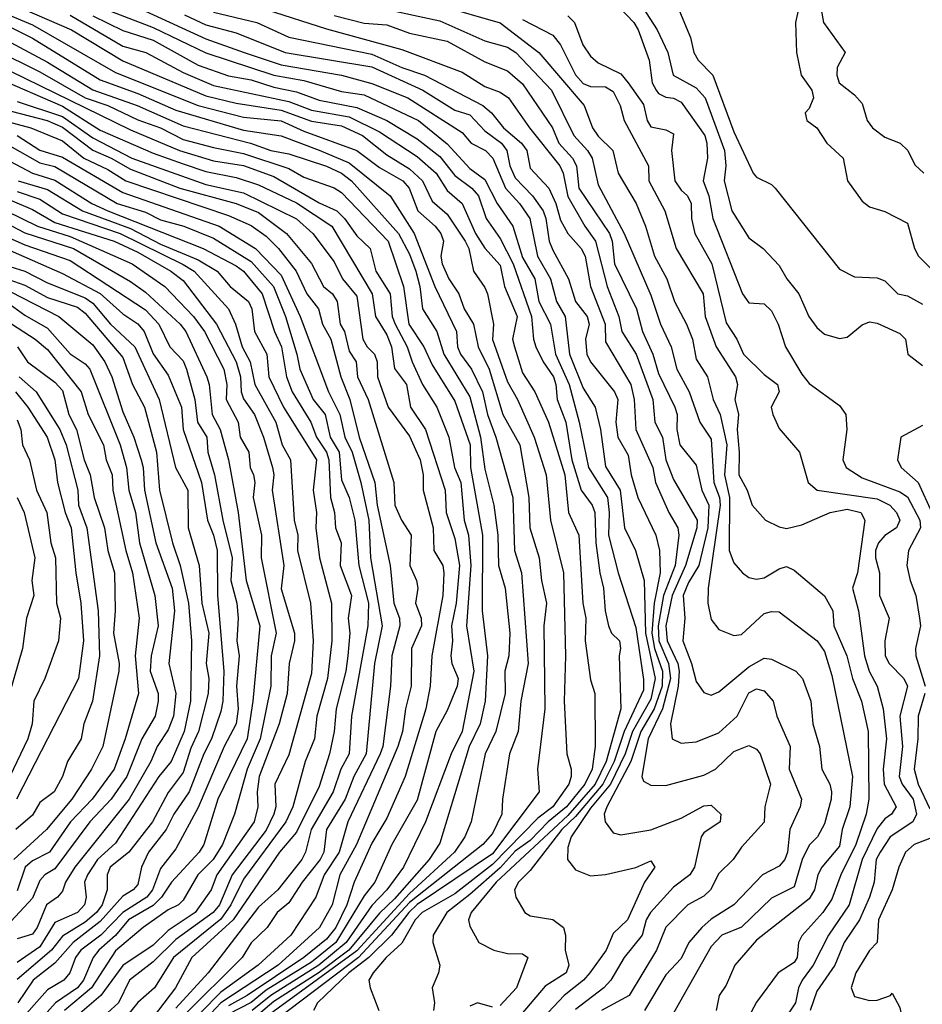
# Model space of a CAD drawing. Header units: metres. Extents: x -51132 to -49532, y -231222 to -229437.
# Tile 255 of 256: x -50897 to -50838, y -230321 to -230256. Entities that reach past the tile are written whole.
import ezdxf

# ---------------------------------------------------------------- set-up
doc = ezdxf.new("R2010")
doc.units = ezdxf.units.M
for name, color, linetype in [('CONTOUR_HALF', 8, 'Continuous'), ('CONTOUR_INDEX', 1, 'Continuous'), ('CONTOUR_INTER', 3, 'Continuous')]:
    doc.layers.add(name, color=color, linetype=linetype)

msp = doc.modelspace()

# ---------------------------------------------------------------- linework, layer by layer
at = {"layer": 'CONTOUR_HALF'}
for points, elevation in [([(-50899.58, -230254.322), (-50893.995, -230256.759), (-50890.58, -230258.801), (-50885.08, -230261.132), (-50883.08, -230261.613), (-50880.08, -230262.079), (-50878.08, -230262.819), (-50876.08, -230263.107), (-50874.702, -230263.759), (-50873.08, -230265.049), (-50871.58, -230265.975), (-50870.73, -230266.759), (-50870.08, -230268.115), (-50869.08, -230268.965), (-50867.885, -230270.759), (-50867.644, -230271.259), (-50867.348, -230272.759), (-50866.58, -230273.83), (-50866.409, -230274.259), (-50866.003, -230276.259), (-50866.08, -230277.289), (-50865.08, -230280.092), (-50864.411, -230281.259), (-50863.328, -230283.759), (-50862.528, -230286.259), (-50862.235, -230289.259), (-50861.379, -230292.759), (-50861.231, -230298.259), (-50861.339, -230301.259), (-50861.142, -230304.759), (-50860.856, -230305.759), (-50860.862, -230306.259), (-50861.025, -230306.759), (-50862.08, -230308.259), (-50863.08, -230309.005), (-50866.08, -230312.085), (-50868.58, -230314.02), (-50870.734, -230315.259), (-50871.199, -230315.759), (-50872.08, -230317.299), (-50873.137, -230318.259), (-50874, -230319.259), (-50874.27, -230319.759), (-50874.193, -230320.259), (-50873.605, -230321.759)], 20.5), ([(-50869.58, -230255.146), (-50865.58, -230256.291), (-50863.003, -230258.259), (-50859.995, -230261.759), (-50859.454, -230263.259), (-50859.08, -230263.8), (-50858.097, -230264.759), (-50857.743, -230266.259), (-50856.546, -230268.259), (-50855.934, -230269.759), (-50855.351, -230271.759), (-50854.518, -230273.259), (-50854.022, -230274.759), (-50853.217, -230276.259), (-50852.826, -230277.259), (-50852.58, -230278.581), (-50851.838, -230279.759), (-50851.447, -230281.259), (-50850.998, -230282.259), (-50850.555, -230284.259), (-50850.692, -230286.259), (-50850.375, -230287.759), (-50850.388, -230291.259), (-50850.08, -230292.09), (-50849.508, -230292.759), (-50849.08, -230293.053), (-50848.58, -230293.176), (-50848.08, -230293.074), (-50847.08, -230292.475), (-50846.58, -230292.325), (-50846.08, -230292.567), (-50844.08, -230294.282), (-50843.518, -230295.259), (-50843.444, -230296.259), (-50842.6, -230298.259), (-50842.218, -230299.759), (-50841.626, -230301.259), (-50841.169, -230303.259), (-50841.133, -230307.759), (-50841.31, -230308.759), (-50842.002, -230310.759), (-50842.985, -230312.759), (-50843.58, -230314.382), (-50844.181, -230315.259), (-50845.58, -230316.805), (-50845.797, -230317.259), (-50845.892, -230318.259), (-50846.08, -230318.572), (-50847.139, -230319.259), (-50848.58, -230321.2), (-50849.14, -230322.259)], 15.5), ([(-50845.669, -230254.759), (-50846.004, -230256.259), (-50845.931, -230258.259), (-50845.614, -230259.759), (-50844.915, -230260.759), (-50844.793, -230261.259), (-50845.08, -230261.963), (-50845.359, -230262.259), (-50845.252, -230262.759), (-50844.588, -230263.259), (-50843.917, -230264.259), (-50842.825, -230265.259), (-50842.542, -230266.759), (-50841.58, -230268.106), (-50841.08, -230268.487), (-50840.08, -230268.801), (-50838.58, -230269.568), (-50838.113, -230271.259), (-50837.851, -230271.759), (-50835.358, -230274.259)], 12.5), ([(-50892.58, -230255.822), (-50890.58, -230256.795), (-50888.58, -230257.45), (-50885.58, -230259.107), (-50883.58, -230259.809), (-50882.08, -230260.076), (-50880.58, -230260.56), (-50879.08, -230260.86), (-50877.58, -230261.422), (-50875.08, -230261.896), (-50873.08, -230262.76), (-50871.08, -230263.971), (-50869.58, -230265.154), (-50868.58, -230266.414), (-50867.448, -230267.259), (-50867.006, -230267.759), (-50866.493, -230269.259), (-50865.58, -230270.577), (-50864.701, -230272.259), (-50863.488, -230275.759), (-50863.363, -230277.259), (-50863.199, -230277.759), (-50862.726, -230278.759), (-50862.044, -230279.759), (-50861.879, -230280.259), (-50861.801, -230281.259), (-50861.221, -230282.759), (-50860.812, -230285.259), (-50860.209, -230287.259), (-50859.481, -230288.259), (-50859.289, -230288.759), (-50859.23, -230290.759), (-50858.972, -230292.759), (-50858.713, -230293.759), (-50858.615, -230295.259), (-50858.388, -230296.259), (-50858.183, -230296.759), (-50857.663, -230297.259), (-50857.593, -230297.759), (-50857.674, -230298.259), (-50857.583, -230301.759), (-50858.553, -230305.259), (-50859.266, -230306.759), (-50861.08, -230308.832), (-50865.839, -230313.259), (-50867.501, -230315.259), (-50867.666, -230315.759), (-50867.58, -230316.171), (-50866.994, -230317.259), (-50865.986, -230317.759), (-50865.08, -230317.982), (-50864.08, -230318.006), (-50863.741, -230318.259), (-50864.497, -230320.259), (-50865.58, -230321.438)], 19.5), ([(-50889.08, -230255.513), (-50885.08, -230257.345), (-50882.546, -230258.259), (-50880.08, -230259.067), (-50876.08, -230259.757), (-50874.08, -230260.308), (-50871.688, -230261.259), (-50868.08, -230263.563), (-50867.483, -230264.259), (-50866.546, -230264.759), (-50866.067, -230265.259), (-50865.216, -230267.259), (-50864.293, -230268.259), (-50863.612, -230269.259), (-50863.091, -230271.759), (-50862.243, -230273.259), (-50861.847, -230274.759), (-50861.258, -230275.759), (-50860.973, -230278.259), (-50860.08, -230280.499), (-50859.28, -230281.759), (-50858.92, -230283.259), (-50858.58, -230285.698), (-50857.61, -230287.259), (-50857.328, -230289.759), (-50856.602, -230291.259), (-50856.019, -230293.259), (-50855.937, -230296.759), (-50855.301, -230299.759), (-50855.58, -230301.131), (-50856.799, -230303.259), (-50857.277, -230304.759), (-50858.268, -230306.759), (-50859.58, -230308.356), (-50860.865, -230310.259), (-50861.08, -230310.953), (-50861.107, -230311.759), (-50860.58, -230312.44), (-50859.58, -230312.839), (-50858.58, -230312.737), (-50856.58, -230312.287), (-50855.58, -230311.846), (-50855.312, -230312.259), (-50856, -230313.259), (-50857.138, -230315.759), (-50858.08, -230316.663), (-50858.553, -230317.759), (-50859.625, -230319.259), (-50860.054, -230319.759), (-50861.325, -230320.759), (-50864.128, -230323.759)], 18.5), ([(-50884.58, -230255.576), (-50881.695, -230256.259), (-50879.58, -230257.249), (-50874.08, -230258.376), (-50872.08, -230259.251), (-50870.58, -230259.755), (-50866.724, -230261.759), (-50866.153, -230262.259), (-50865.34, -230263.259), (-50864.16, -230264.259), (-50863.808, -230264.759), (-50863.58, -230265.918), (-50862.34, -230267.259), (-50861.888, -230268.259), (-50861.58, -230269.37), (-50861.08, -230270.258), (-50860.204, -230271.259), (-50859.945, -230271.759), (-50859.589, -230273.759), (-50858.601, -230276.259), (-50858.58, -230277.439), (-50856.899, -230280.259), (-50856.682, -230281.259), (-50856.577, -230283.259), (-50855.45, -230285.759), (-50855.28, -230286.759), (-50854.39, -230288.759), (-50853.798, -230289.759), (-50853.734, -230290.259), (-50853.967, -230292.259), (-50854.737, -230294.259), (-50855.106, -230296.259), (-50855.062, -230297.259), (-50854.403, -230298.759), (-50854.287, -230299.759), (-50854.806, -230301.759), (-50855.764, -230303.759), (-50856.173, -230306.259), (-50856.08, -230306.566), (-50855.58, -230306.821), (-50854.58, -230306.845), (-50852.08, -230306.171), (-50851.289, -230305.759), (-50850.08, -230304.604), (-50849.08, -230304.2), (-50848.58, -230304.444), (-50848.34, -230304.759), (-50847.659, -230306.759), (-50848.03, -230308.259), (-50848.08, -230309.273), (-50849.58, -230310.941), (-50850.12, -230311.759), (-50851.08, -230312.676), (-50851.636, -230313.759), (-50852.08, -230314.176), (-50853.125, -230314.759), (-50854.58, -230316.237), (-50855.216, -230317.759), (-50857.025, -230320.759), (-50858.854, -230321.759)], 17.5), ([(-50876.58, -230255.794), (-50874.58, -230256.323), (-50873.08, -230256.428), (-50871.58, -230256.974), (-50869.08, -230257.509), (-50866.58, -230258.865), (-50865.08, -230259.467), (-50864.08, -230260.34), (-50862.107, -230263.259), (-50861.671, -230264.259), (-50860.768, -230265.259), (-50860.509, -230265.759), (-50860.354, -230267.259), (-50858.319, -230270.259), (-50858.155, -230270.759), (-50857.995, -230272.259), (-50856.533, -230275.259), (-50856.14, -230276.759), (-50855.44, -230278.259), (-50855.08, -230279.543), (-50853.997, -230281.759), (-50853.847, -230282.259), (-50853.871, -230283.259), (-50853.657, -230284.259), (-50852.58, -230285.61), (-50852.206, -230287.259), (-50851.734, -230288.259), (-50851.796, -230289.759), (-50852.405, -230292.259), (-50853.08, -230293.383), (-50853.442, -230294.259), (-50853.34, -230295.759), (-50853.473, -230297.259), (-50852.89, -230298.759), (-50852.58, -230299.947), (-50852.08, -230300.687), (-50851.58, -230300.857), (-50851.08, -230300.64), (-50849.08, -230298.973), (-50848.08, -230298.415), (-50847.58, -230298.473), (-50845.976, -230299.259), (-50845.521, -230299.759), (-50844.98, -230301.259), (-50844.853, -230302.759), (-50844.401, -230304.259), (-50844.239, -230305.759), (-50843.717, -230306.759), (-50843.612, -230307.259), (-50843.63, -230307.759), (-50844.08, -230309.379), (-50844.527, -230310.259), (-50845.08, -230310.794), (-50845.563, -230311.759), (-50846.08, -230313.561), (-50847.58, -230314.325), (-50849.58, -230316.231), (-50850.877, -230316.759), (-50851.58, -230317.53), (-50854.534, -230322.759)], 16.5), ([(-50861.08, -230255.825), (-50860.648, -230256.259), (-50860.099, -230257.759), (-50859.58, -230258.49), (-50859.08, -230258.944), (-50857.58, -230259.664), (-50857.091, -230260.259), (-50856.08, -230261.707), (-50855.827, -230262.759), (-50855.58, -230263.182), (-50854.58, -230263.373), (-50854.08, -230263.657), (-50854.204, -230264.759), (-50854, -230266.759), (-50853.58, -230267.393), (-50853.142, -230267.759), (-50852.915, -230268.259), (-50852.893, -230269.259), (-50852.675, -230270.259), (-50851.537, -230272.259), (-50850.58, -230276.188), (-50849.873, -230277.259), (-50849.43, -230278.259), (-50848.08, -230279.611), (-50847.185, -230280.259), (-50847.084, -230280.759), (-50847.602, -230281.759), (-50847.504, -230282.259), (-50847.08, -230283.181), (-50845.732, -230284.759), (-50845.155, -230286.759), (-50844.554, -230287.259), (-50840.58, -230287.848), (-50839.733, -230288.259), (-50839.29, -230288.759), (-50839.07, -230289.259), (-50839.305, -230289.759), (-50840.08, -230290.281), (-50840.492, -230290.759), (-50840.688, -230291.259), (-50840.693, -230291.759), (-50840.428, -230292.759), (-50840.422, -230294.259), (-50839.778, -230295.759), (-50840.082, -230297.259), (-50840.052, -230298.259), (-50839.796, -230298.759), (-50838.823, -230299.759), (-50838.58, -230300.259), (-50839.082, -230302.259), (-50838.895, -230304.259), (-50839.122, -230306.259), (-50838.913, -230306.759), (-50838.186, -230307.759), (-50837.963, -230308.759), (-50838.218, -230309.259), (-50839.72, -230310.259), (-50840.389, -230311.259), (-50840.64, -230311.759), (-50840.774, -230313.259), (-50841.079, -230314.259), (-50841.759, -230315.759), (-50842.767, -230317.259), (-50843.381, -230318.759), (-50844.58, -230320.471), (-50845.015, -230321.759)], 14.5), ([(-50856.143, -230255.259), (-50855.158, -230256.759), (-50854.456, -230258.259), (-50854.111, -230259.759), (-50852.58, -230260.59), (-50851.992, -230261.259), (-50850.69, -230264.759), (-50850.602, -230265.759), (-50850.731, -230266.759), (-50850.221, -230268.759), (-50849.08, -230270.535), (-50848.14, -230271.259), (-50847.08, -230272.375), (-50846.579, -230273.259), (-50845.762, -230274.259), (-50845.1, -230275.759), (-50844.58, -230276.488), (-50844.08, -230276.937), (-50843.08, -230277.221), (-50842.58, -230277.117), (-50841.58, -230276.319), (-50841.08, -230276.109), (-50840.58, -230276.196), (-50839.08, -230276.882), (-50838.713, -230277.259), (-50838.556, -230278.259), (-50837.58, -230279.01)], 13.5), ([(-50898.648, -230256.259), (-50896.58, -230257.31), (-50892.08, -230260.077), (-50889.58, -230260.964), (-50887.08, -230262.071), (-50882.58, -230263.395), (-50880.08, -230263.786), (-50877.58, -230264.73), (-50875.58, -230265.572), (-50872.863, -230267.759), (-50871.281, -230270.259), (-50869.891, -230273.759), (-50868.466, -230276.759), (-50868.401, -230277.759), (-50868.201, -230278.259), (-50867.47, -230279.259), (-50866.743, -230280.759), (-50866.416, -230282.259), (-50865.868, -230283.759), (-50864.722, -230287.759), (-50864.614, -230291.259), (-50864.154, -230292.759), (-50863.709, -230298.759), (-50864.203, -230301.259), (-50864.379, -230303.259), (-50864.955, -230304.759), (-50865.415, -230307.759), (-50865.452, -230308.759), (-50866.08, -230310.034), (-50866.726, -230310.759), (-50871.58, -230314.61), (-50874.966, -230318.259), (-50880.245, -230322.259)], 21.5), ([(-50899.08, -230258.057), (-50896.08, -230259.541), (-50893.08, -230261.26), (-50891.58, -230261.771), (-50889.58, -230262.713), (-50888.08, -230263.251), (-50886.58, -230264.013), (-50884.58, -230264.562), (-50882.58, -230264.944), (-50879.58, -230265.953), (-50878.58, -230266.514), (-50876.58, -230267.234), (-50876.08, -230267.543), (-50872.999, -230270.759), (-50871.984, -230273.759), (-50871.63, -230276.259), (-50870.63, -230277.759), (-50870.08, -230278.96), (-50868.58, -230281.371), (-50867.569, -230284.259), (-50867.535, -230285.759), (-50866.752, -230290.259), (-50866.755, -230295.259), (-50866.412, -230298.259), (-50866.558, -230301.259), (-50866.905, -230302.759), (-50867.623, -230304.259), (-50869.58, -230310.662), (-50870.27, -230311.759), (-50872.58, -230314.368), (-50873.58, -230315.301), (-50875.612, -230317.759), (-50877.58, -230319.238), (-50880.58, -230321.173), (-50881.58, -230322.019)], 22.5), ([(-50899.08, -230259.864), (-50894.58, -230261.821), (-50892.08, -230263.401), (-50888.58, -230264.933), (-50886.58, -230265.646), (-50885.08, -230266.155), (-50883.08, -230266.532), (-50881.58, -230267.034), (-50879.08, -230268.218), (-50876.727, -230269.759), (-50874.063, -230274.259), (-50873.828, -230275.759), (-50873.08, -230276.971), (-50872.773, -230277.759), (-50872.58, -230279.211), (-50871.787, -230280.259), (-50871.508, -230281.759), (-50870.529, -230283.259), (-50869.226, -230287.259), (-50869.142, -230288.759), (-50868.58, -230290.48), (-50868.27, -230292.259), (-50868.494, -230294.759), (-50868.806, -230296.259), (-50868.727, -230297.259), (-50868.838, -230298.259), (-50868.768, -230298.759), (-50868.364, -230299.759), (-50868.415, -230300.259), (-50869.08, -230301.886), (-50869.836, -230303.259), (-50871.08, -230307.824), (-50872.759, -230310.759), (-50873.88, -230313.259), (-50874.58, -230314.155), (-50876.455, -230317.259), (-50878.08, -230318.564), (-50881.08, -230320.407), (-50882.08, -230321.241), (-50883.58, -230322.005)], 23.5), ([(-50898.58, -230261.998), (-50895.604, -230262.759), (-50894.58, -230263.197), (-50892.58, -230264.732), (-50891.363, -230265.259), (-50890.08, -230266), (-50886.815, -230267.259), (-50883.08, -230268.276), (-50881.58, -230268.862), (-50879.731, -230270.259), (-50878.08, -230272.244), (-50877.291, -230273.759), (-50876.683, -230274.259), (-50876.371, -230274.759), (-50876.17, -230276.259), (-50875.893, -230276.759), (-50875.58, -230278.061), (-50875.125, -230278.759), (-50875.028, -230279.759), (-50874.313, -230281.259), (-50872.61, -230286.759), (-50872.559, -230288.259), (-50872.106, -230289.259), (-50871.461, -230290.259), (-50871.568, -230292.259), (-50871.109, -230293.259), (-50871.035, -230293.759), (-50871.187, -230294.759), (-50870.8, -230295.759), (-50870.796, -230296.259), (-50871.449, -230297.759), (-50871.464, -230300.259), (-50871.842, -230301.759), (-50872.039, -230303.259), (-50872.344, -230304.259), (-50875.09, -230310.759), (-50876.189, -230312.759), (-50876.699, -230314.759), (-50877.539, -230316.259), (-50880.292, -230318.759), (-50884.08, -230321.254), (-50886.08, -230323.384)], 24.5), ([(-50897.58, -230263.751), (-50896.08, -230264.727), (-50894.58, -230265.198), (-50890.58, -230267.54), (-50884.205, -230269.759), (-50881.789, -230271.259), (-50880.08, -230273.022), (-50878.82, -230275.759), (-50876.958, -230280.759), (-50876.194, -230282.259), (-50875.857, -230283.759), (-50875.379, -230284.759), (-50874.814, -230286.759), (-50874.286, -230289.259), (-50874.166, -230291.759), (-50873.393, -230296.259), (-50873.903, -230298.759), (-50874.446, -230304.759), (-50875.268, -230306.259), (-50875.843, -230307.759), (-50877.078, -230309.759), (-50877.259, -230311.259), (-50877.495, -230311.759), (-50878.696, -230313.259), (-50879.58, -230314.617), (-50880.356, -230315.259), (-50881.025, -230316.259), (-50882.08, -230317.28), (-50882.664, -230318.259), (-50886.58, -230322.128)], 25.5), ([(-50898.08, -230265.455), (-50896.58, -230266.257), (-50895.08, -230266.71), (-50892.638, -230268.259), (-50891.584, -230268.759), (-50885.263, -230271.259), (-50883.08, -230272.397), (-50882.594, -230272.759), (-50881.358, -230274.259), (-50880.539, -230276.759), (-50880.061, -230277.759), (-50879.74, -230279.759), (-50879.367, -230280.759), (-50878.123, -230282.759), (-50877.756, -230283.759), (-50877.084, -230284.759), (-50876.929, -230285.259), (-50876.819, -230287.759), (-50876.558, -230288.759), (-50876.496, -230289.759), (-50876.119, -230290.759), (-50876.173, -230292.259), (-50875.418, -230294.259), (-50875.651, -230295.759), (-50875.547, -230296.759), (-50875.673, -230298.259), (-50875.798, -230299.259), (-50876.446, -230301.759), (-50876.58, -230303.276), (-50876.884, -230304.759), (-50877.58, -230306.905), (-50879.08, -230309.937), (-50880.194, -230311.259), (-50883.266, -230315.759), (-50886.017, -230318.259), (-50887.09, -230320.259), (-50889.003, -230322.759)], 26.5), ([(-50897.58, -230267.477), (-50896.08, -230267.985), (-50894.58, -230268.955), (-50890.75, -230270.259), (-50886.58, -230272.311), (-50885.862, -230272.759), (-50883.586, -230275.259), (-50883.121, -230276.259), (-50882.681, -230277.759), (-50882.153, -230278.759), (-50881.839, -230280.259), (-50880.447, -230282.759), (-50880.023, -230284.259), (-50879.471, -230285.259), (-50879.232, -230289.259), (-50878.978, -230290.259), (-50878.995, -230291.259), (-50878.147, -230294.759), (-50877.977, -230297.259), (-50878.08, -230299.415), (-50879.58, -230304.815), (-50880.512, -230306.759), (-50880.432, -230308.259), (-50880.563, -230308.759), (-50881.08, -230309.805), (-50883.335, -230312.759), (-50884.171, -230314.759), (-50884.603, -230315.259), (-50887.08, -230317.049), (-50888.58, -230318.547), (-50890.148, -230319.759), (-50890.869, -230321.259), (-50892.08, -230322.353)], 27.5), ([(-50898.31, -230268.759), (-50896.244, -230269.759), (-50894.08, -230270.451), (-50889.964, -230272.259), (-50887.805, -230273.759), (-50885.903, -230275.759), (-50885.176, -230276.759), (-50883.887, -230279.259), (-50883.688, -230280.259), (-50883.729, -230281.259), (-50882.942, -230282.759), (-50882.816, -230283.759), (-50882.242, -230284.759), (-50882.138, -230285.759), (-50881.919, -230286.259), (-50881.831, -230286.759), (-50881.951, -230287.759), (-50881.394, -230290.259), (-50881.405, -230291.759), (-50880.429, -230296.759), (-50880.758, -230298.259), (-50880.773, -230300.259), (-50881.47, -230303.759), (-50882.337, -230305.759), (-50883.19, -230308.759), (-50883.979, -230310.759), (-50884.605, -230311.759), (-50885.604, -230312.759), (-50886.58, -230314.445), (-50886.893, -230314.759), (-50887.58, -230315.091), (-50889.227, -230316.259), (-50891.08, -230317.815), (-50892.65, -230320.259), (-50894.457, -230321.759)], 28.5), ([(-50899.58, -230269.894), (-50897.08, -230271.008), (-50894.08, -230272.04), (-50889.08, -230275.319), (-50888.205, -230276.259), (-50887.465, -230277.759), (-50886.58, -230278.698), (-50886.353, -230279.259), (-50885.811, -230281.259), (-50885.631, -230282.759), (-50885.019, -230283.759), (-50884.941, -230284.759), (-50884.507, -230286.259), (-50883.956, -230289.259), (-50883.341, -230291.759), (-50883.429, -230293.259), (-50883.034, -230294.759), (-50882.943, -230295.759), (-50883.023, -230297.259), (-50882.87, -230298.259), (-50883.055, -230300.259), (-50882.943, -230301.759), (-50883.08, -230302.767), (-50883.856, -230304.259), (-50885.58, -230308.313), (-50887.08, -230311.038), (-50888.08, -230312.35), (-50888.614, -230313.759), (-50889.003, -230314.259), (-50890.58, -230315.262), (-50892.047, -230316.759), (-50893.365, -230317.759), (-50893.728, -230318.259), (-50894.09, -230319.259), (-50894.489, -230319.759), (-50895.58, -230320.385), (-50897.676, -230322.759)], 29.5), ([(-50898.08, -230272.444), (-50897.075, -230272.759), (-50895.58, -230273.515), (-50893.08, -230274.52), (-50892.58, -230274.87), (-50891.403, -230276.259), (-50889.785, -230277.759), (-50888.176, -230281.259), (-50887.097, -230285.759), (-50886.27, -230287.259), (-50886.251, -230289.759), (-50885.514, -230292.259), (-50885.344, -230294.759), (-50884.892, -230296.759), (-50885.052, -230298.759), (-50884.888, -230299.759), (-50884.921, -230300.759), (-50885.577, -230303.259), (-50886.08, -230304.367), (-50886.58, -230305.977), (-50887.58, -230307.313), (-50888.619, -230309.259), (-50890.179, -230311.259), (-50891.413, -230312.259), (-50891.614, -230312.759), (-50891.616, -230313.759), (-50891.952, -230314.759), (-50892.33, -230315.259), (-50893.08, -230315.902), (-50894.58, -230316.833), (-50895.317, -230317.759), (-50897.58, -230319.705)], 30.5), ([(-50899.714, -230273.259), (-50894.825, -230275.759), (-50892.58, -230277.637), (-50891.766, -230278.759), (-50891.307, -230279.759), (-50890.58, -230282.086), (-50889.853, -230283.759), (-50889.366, -230285.259), (-50889.226, -230285.759), (-50889.144, -230287.259), (-50888.393, -230290.759), (-50887.318, -230293.759), (-50887.149, -230295.259), (-50887.529, -230298.759), (-50887.065, -230300.759), (-50887.235, -230302.259), (-50887.58, -230303.166), (-50888.316, -230304.259), (-50888.737, -230305.259), (-50890.172, -230307.759), (-50893.772, -230312.259), (-50894.382, -230313.259), (-50894.58, -230313.851), (-50894.924, -230314.259), (-50895.638, -230314.759), (-50896.259, -230316.259), (-50896.58, -230316.707), (-50897.58, -230317.015)], 31.5), ([(-50898.726, -230275.759), (-50896.394, -230277.259), (-50895.58, -230277.943), (-50893.344, -230280.759), (-50892.882, -230282.259), (-50891.875, -230284.259), (-50891.695, -230285.259), (-50891.294, -230286.259), (-50891.257, -230287.259), (-50890.395, -230291.259), (-50889.948, -230292.759), (-50889.5, -230295.759), (-50889.758, -230298.259), (-50889.55, -230300.759), (-50890.42, -230303.759), (-50891.151, -230305.759), (-50892.613, -230307.759), (-50894.047, -230309.259), (-50895.439, -230311.259), (-50896.58, -230311.839), (-50897.057, -230312.259), (-50897.58, -230313.823)], 32.5), ([(-50897.445, -230279.759), (-50896.333, -230280.759), (-50894.752, -230283.259), (-50894.34, -230284.259), (-50893.574, -230287.259), (-50893.513, -230288.259), (-50892.964, -230289.759), (-50892.213, -230295.259), (-50892.124, -230298.259), (-50892.601, -230301.259), (-50893.178, -230302.759), (-50893.337, -230303.759), (-50894.26, -230305.259), (-50894.577, -230306.259), (-50895.146, -230307.259), (-50896.08, -230307.969), (-50896.58, -230308.82), (-50897.668, -230309.759)], 33.5), ([(-50897.58, -230282.608), (-50897.348, -230283.259), (-50897.226, -230284.259), (-50896.777, -230285.259), (-50896.298, -230287.259), (-50895.628, -230288.759), (-50895.363, -230290.759), (-50895.056, -230291.759), (-50894.977, -230294.759), (-50894.707, -230295.759), (-50894.848, -230297.259), (-50895.748, -230299.759), (-50896.486, -230301.259), (-50896.597, -230302.759), (-50896.888, -230303.759), (-50898.561, -230307.259)], 34.5), ([(-50837.58, -230282.984), (-50839.018, -230283.759), (-50839.227, -230285.259), (-50838.982, -230285.759), (-50837.863, -230286.759), (-50836.962, -230288.759)], 13.5), ([(-50866.08, -230321.547), (-50867.08, -230321.259), (-50867.58, -230321.48)], 19.5)]:
    msp.add_lwpolyline(points, dxfattribs=dict(at, elevation=elevation))
at = {"layer": 'CONTOUR_INDEX'}
for points, elevation in [([(-50894.08, -230255.772), (-50890.58, -230257.827), (-50889.062, -230258.259), (-50886.58, -230259.579), (-50884.58, -230260.44), (-50879.58, -230261.511), (-50878.08, -230262.088), (-50875.58, -230262.531), (-50873.58, -230263.508), (-50871.08, -230265.158), (-50869.817, -230266.259), (-50869.08, -230267.399), (-50868.093, -230268.259), (-50867.208, -230270.259), (-50866.58, -230271.237), (-50865.58, -230272.36), (-50865.293, -230273.759), (-50864.441, -230275.759), (-50864.751, -230277.259), (-50864.625, -230277.759), (-50864.08, -230279.482), (-50863.264, -230280.759), (-50862.359, -230282.759), (-50861.292, -230286.259), (-50861.05, -230288.759), (-50860.356, -230290.259), (-50860.09, -230294.759), (-50859.886, -230295.759), (-50859.934, -230297.259), (-50859.58, -230299.844), (-50859.302, -230300.759), (-50859.283, -230304.259), (-50859.475, -230305.759), (-50859.958, -230306.759), (-50861.169, -230308.259), (-50862.394, -230309.259), (-50863.58, -230310.483), (-50864.58, -230311.208), (-50865.58, -230312.307), (-50867.58, -230314.073), (-50869.101, -230315.259), (-50870.019, -230316.759), (-50870.035, -230317.259), (-50869.581, -230318.759), (-50869.651, -230319.259), (-50870.073, -230320.259), (-50869.916, -230321.259), (-50869.984, -230321.759)], 20), ([(-50864.08, -230256.074), (-50862.08, -230257.108), (-50861.58, -230257.75), (-50860.58, -230259.739), (-50860.08, -230260.301), (-50859.58, -230260.501), (-50858.58, -230260.532), (-50858.08, -230260.844), (-50857.627, -230261.759), (-50857.356, -230262.759), (-50855.737, -230265.759), (-50855.711, -230266.759), (-50854.648, -230268.759), (-50853.911, -230271.259), (-50852.117, -230274.259), (-50851.984, -230275.759), (-50851.242, -230277.759), (-50849.967, -230279.759), (-50849.828, -230280.259), (-50850.024, -230281.259), (-50849.776, -230282.259), (-50849.851, -230283.259), (-50849.723, -230284.759), (-50849.754, -230286.259), (-50849.201, -230287.259), (-50848.869, -230288.259), (-50847.972, -230289.259), (-50847.08, -230289.704), (-50846.58, -230289.805), (-50845.58, -230289.578), (-50843.703, -230288.759), (-50842.58, -230288.538), (-50841.653, -230288.759), (-50841.402, -230289.259), (-50841.885, -230292.759), (-50842.225, -230293.759), (-50841.819, -230295.259), (-50841.43, -230298.259), (-50841.102, -230299.259), (-50840.57, -230300.259), (-50840.192, -230301.759), (-50839.972, -230303.759), (-50840.187, -230305.759), (-50840.121, -230306.759), (-50839.314, -230308.259), (-50839.622, -230308.759), (-50840.08, -230309.055), (-50840.58, -230309.703), (-50841.584, -230311.759), (-50842.446, -230314.759), (-50843.801, -230316.759), (-50844.816, -230318.759), (-50845.554, -230319.759), (-50845.787, -230320.259), (-50845.996, -230321.259), (-50846.992, -230322.759)], 15), ([(-50899.08, -230262.609), (-50896.68, -230263.259), (-50894.58, -230264.107), (-50893.16, -230265.259), (-50891.58, -230266.008), (-50890.385, -230266.759), (-50883.58, -230269.067), (-50882.08, -230269.724), (-50881.08, -230270.438), (-50880.255, -230271.259), (-50879.089, -230272.759), (-50878.389, -230274.259), (-50877.615, -230275.259), (-50877.34, -230276.259), (-50876.795, -230277.259), (-50876.129, -230279.759), (-50875.538, -230281.259), (-50874.913, -230283.759), (-50873.871, -230286.759), (-50873.724, -230288.259), (-50872.872, -230292.259), (-50872.618, -230294.759), (-50872.25, -230295.759), (-50872.228, -230296.259), (-50872.754, -230298.259), (-50872.836, -230300.259), (-50873.354, -230304.259), (-50873.516, -230304.759), (-50875.662, -230309.259), (-50876.246, -230311.259), (-50877.238, -230312.759), (-50877.788, -230314.259), (-50879.445, -230316.759), (-50881.613, -230318.759), (-50884.08, -230320.54), (-50886.75, -230323.259)], 25), ([(-50900.08, -230270.496), (-50894.58, -230272.915), (-50892.08, -230274.228), (-50890.58, -230275.577), (-50889.58, -230276.254), (-50889.175, -230276.759), (-50888.58, -230278.223), (-50887.58, -230279.636), (-50886.694, -230281.759), (-50886.594, -230283.259), (-50885.37, -230286.759), (-50884.981, -230289.259), (-50884.563, -230290.259), (-50884.33, -230291.259), (-50884.3, -230294.259), (-50883.89, -230299.259), (-50883.964, -230301.259), (-50884.08, -230301.944), (-50884.708, -230303.759), (-50885.218, -230304.759), (-50886.186, -230307.259), (-50887.201, -230308.759), (-50887.716, -230309.759), (-50888.889, -230311.259), (-50889.345, -230312.259), (-50889.58, -230313.4), (-50889.896, -230313.759), (-50890.58, -230314.192), (-50892.08, -230315.873), (-50893.87, -230317.259), (-50895.08, -230318.636), (-50896.518, -230319.759), (-50897.543, -230321.259)], 30), ([(-50897.58, -230287.751), (-50897.113, -230288.759), (-50896.414, -230291.759), (-50896.613, -230293.259), (-50896.494, -230294.259), (-50896.975, -230295.759), (-50897.228, -230297.759), (-50898.107, -230300.759)], 35)]:
    msp.add_lwpolyline(points, dxfattribs=dict(at, elevation=elevation))
at = {"layer": 'CONTOUR_INTER'}
for points, elevation in [([(-50900.08, -230254.959), (-50896.58, -230256.421), (-50891.08, -230259.575), (-50885.58, -230261.761), (-50882.58, -230262.534), (-50880.08, -230262.796), (-50878.58, -230263.472), (-50875.08, -230264.762), (-50873.58, -230265.881), (-50872.028, -230266.759), (-50871.593, -230267.259), (-50871.031, -230268.759), (-50869.869, -230269.759), (-50869.501, -230270.259), (-50869.322, -230270.759), (-50869.497, -230271.759), (-50869.41, -230272.259), (-50868.975, -230273.259), (-50868.313, -230274.259), (-50867.963, -230275.259), (-50867.329, -230276.259), (-50867.026, -230277.759), (-50866.295, -230279.259), (-50865.391, -230282.259), (-50864.271, -230284.259), (-50863.681, -230287.759), (-50863.612, -230289.759), (-50862.992, -230291.759), (-50862.832, -230293.259), (-50862.499, -230294.759), (-50862.686, -230296.259), (-50862.617, -230301.759), (-50863.103, -230305.759), (-50862.985, -230307.259), (-50866.08, -230311.367), (-50871.08, -230314.737), (-50871.631, -230315.259), (-50872.784, -230316.759), (-50874.267, -230318.259), (-50875.599, -230319.259), (-50877.676, -230321.259), (-50877.935, -230321.759)], 21), ([(-50844.405, -230254.759), (-50844.144, -230256.259), (-50842.691, -230258.259), (-50843.226, -230259.259), (-50843.253, -230259.759), (-50843.1, -230260.259), (-50842.08, -230261.062), (-50841.58, -230261.646), (-50841.252, -230262.759), (-50840.894, -230263.259), (-50840.08, -230263.861), (-50839.054, -230264.259), (-50838.538, -230264.759), (-50838.08, -230265.699), (-50837.488, -230266.259)], 12), ([(-50892.08, -230255.26), (-50888.58, -230256.598), (-50885.08, -230258.281), (-50880.58, -230259.759), (-50878.58, -230260.118), (-50876.08, -230260.847), (-50874.58, -230261.059), (-50870.988, -230262.759), (-50869.08, -230264.321), (-50867.58, -230265.953), (-50866.58, -230266.683), (-50865.76, -230268.259), (-50864.741, -230269.759), (-50864.08, -230271.846), (-50863.268, -230273.259), (-50863.004, -230274.759), (-50862.229, -230276.259), (-50861.902, -230278.259), (-50861.003, -230280.259), (-50860.329, -230282.759), (-50859.708, -230285.759), (-50858.466, -230287.759), (-50858.35, -230288.759), (-50858.388, -230290.259), (-50857.744, -230292.759), (-50856.58, -230296.369), (-50856.08, -230299.81), (-50856.08, -230300.526), (-50857.345, -230303.259), (-50858.016, -230305.259), (-50858.757, -230306.759), (-50860.58, -230308.909), (-50861.477, -230309.759), (-50863.58, -230312.486), (-50864.357, -230313.259), (-50864.62, -230313.759), (-50864.524, -230314.259), (-50863.939, -230315.259), (-50863.58, -230315.48), (-50862.08, -230315.728), (-50861.37, -230316.259), (-50861.24, -230316.759), (-50861.253, -230317.759), (-50861.009, -230318.759), (-50861.192, -230319.259), (-50862.58, -230320.154), (-50864.58, -230322.496)], 19), ([(-50886.505, -230255.759), (-50885.08, -230256.417), (-50883.08, -230256.953), (-50879.83, -230258.259), (-50874.08, -230259.209), (-50870.688, -230260.759), (-50868.58, -230262.076), (-50867.58, -230262.387), (-50866.58, -230263.448), (-50865.492, -230264.259), (-50865.12, -230264.759), (-50864.92, -230265.759), (-50864.58, -230266.554), (-50863.418, -230267.759), (-50862.715, -230268.759), (-50862.533, -230269.259), (-50862.317, -230270.759), (-50862.08, -230271.369), (-50861.038, -230273.259), (-50860.58, -230274.759), (-50859.804, -230275.759), (-50859.666, -230276.259), (-50859.911, -230277.259), (-50859.819, -230278.259), (-50859.58, -230278.762), (-50857.991, -230280.759), (-50857.771, -230281.259), (-50857.902, -230282.759), (-50857.777, -230283.759), (-50857.08, -230284.957), (-50856.893, -230286.259), (-50856.449, -230287.759), (-50855.26, -230290.259), (-50855.001, -230291.259), (-50854.955, -230292.759), (-50855.37, -230294.759), (-50855.52, -230296.759), (-50855.333, -230297.759), (-50854.805, -230299.259), (-50854.836, -230300.259), (-50855.357, -230301.759), (-50856.249, -230303.259), (-50856.908, -230305.259), (-50858.51, -230308.259), (-50858.685, -230308.759), (-50858.617, -230309.259), (-50858.08, -230309.996), (-50857.58, -230310.115), (-50855.58, -230309.794), (-50853.58, -230309.004), (-50852.08, -230308.188), (-50851.58, -230308.147), (-50850.934, -230308.759), (-50850.98, -230309.259), (-50852.08, -230309.976), (-50852.253, -230310.259), (-50852.684, -230312.259), (-50852.989, -230312.759), (-50854.08, -230313.588), (-50855.606, -230315.259), (-50855.89, -230315.759), (-50856.156, -230316.759), (-50857.355, -230318.259), (-50858.24, -230319.759), (-50858.699, -230320.259), (-50860.58, -230321.695)], 18), ([(-50881.08, -230255.401), (-50877.08, -230256.689), (-50872.08, -230258.05), (-50868.08, -230259.55), (-50866.58, -230260.506), (-50865.58, -230260.88), (-50865.028, -230261.259), (-50863.629, -230263.259), (-50861.605, -230265.759), (-50861.388, -230266.259), (-50861.08, -230267.797), (-50859.967, -230269.759), (-50859.254, -230270.759), (-50858.482, -230273.759), (-50857.713, -230275.759), (-50857.5, -230276.759), (-50856.566, -230278.259), (-50855.449, -230281.259), (-50855.308, -230282.759), (-50854.803, -230283.759), (-50854.579, -230285.259), (-50854.08, -230286.566), (-50852.519, -230289.259), (-50852.53, -230289.759), (-50853.278, -230292.259), (-50854.174, -230294.259), (-50854.592, -230296.259), (-50854.494, -230297.259), (-50853.785, -230298.759), (-50853.712, -230299.259), (-50853.775, -230300.259), (-50854.287, -230302.759), (-50854.168, -230303.759), (-50853.58, -230304.033), (-50852.58, -230303.952), (-50851.08, -230303.358), (-50849.858, -230302.259), (-50849.08, -230300.709), (-50848.58, -230300.44), (-50848.08, -230300.572), (-50847.477, -230301.259), (-50847.234, -230302.259), (-50846.344, -230304.259), (-50846.406, -230305.759), (-50845.586, -230307.759), (-50845.686, -230308.259), (-50846.362, -230309.759), (-50846.523, -230311.259), (-50846.699, -230311.759), (-50847.08, -230312.204), (-50848.18, -230312.759), (-50850.088, -230314.759), (-50851.58, -230315.706), (-50852.203, -230316.259), (-50853.065, -230317.259), (-50853.58, -230318.311), (-50854.58, -230319.396), (-50856.005, -230321.759)], 17), ([(-50873.58, -230255.285), (-50869.58, -230256.154), (-50866.58, -230257.487), (-50865.08, -230257.895), (-50864.541, -230258.259), (-50862.174, -230260.759), (-50860.698, -230263.759), (-50859.776, -230264.759), (-50859.483, -230265.259), (-50859.08, -230267.04), (-50857.36, -230270.259), (-50855.58, -230274.347), (-50854.945, -230276.259), (-50854.225, -230277.759), (-50853.867, -230279.259), (-50853.039, -230280.759), (-50852.326, -230282.759), (-50851.58, -230283.894), (-50851.399, -230286.759), (-50851.039, -230287.759), (-50850.987, -230288.259), (-50851.779, -230293.759), (-50851.808, -230294.759), (-50851.58, -230295.843), (-50851.08, -230296.504), (-50850.08, -230296.908), (-50849.58, -230296.841), (-50848.08, -230295.452), (-50847.58, -230295.306), (-50847.08, -230295.332), (-50844.552, -230297.259), (-50844.08, -230297.973), (-50843.58, -230299.56), (-50842.224, -230306.259), (-50842.403, -230308.259), (-50842.89, -230309.759), (-50843.08, -230310.874), (-50844.24, -230312.259), (-50844.522, -230312.759), (-50844.737, -230313.759), (-50845.08, -230314.358), (-50848.58, -230317.096), (-50850.017, -230318.759), (-50850.58, -230320.093), (-50851.057, -230320.759), (-50851.247, -230321.759)], 16), ([(-50857.684, -230255.259), (-50856.714, -230256.259), (-50856.427, -230256.759), (-50855.687, -230258.759), (-50855.49, -230260.259), (-50855.225, -230260.759), (-50855.08, -230260.973), (-50854.58, -230261.209), (-50854.08, -230261.277), (-50853.58, -230261.56), (-50852.011, -230263.759), (-50851.861, -230264.259), (-50851.836, -230265.259), (-50852.105, -230266.759), (-50851.732, -230267.759), (-50851.482, -230269.259), (-50849.503, -230274.259), (-50849.08, -230274.85), (-50848.08, -230274.923), (-50847.58, -230275.383), (-50847.137, -230276.259), (-50846.667, -230277.759), (-50845.58, -230279.57), (-50845.08, -230280.202), (-50843.08, -230281.658), (-50842.664, -230282.259), (-50842.59, -230283.259), (-50842.865, -230285.259), (-50842.627, -230285.759), (-50841.58, -230286.451), (-50839.08, -230287.371), (-50838.58, -230287.717), (-50837.759, -230289.259), (-50837.71, -230289.759), (-50838.498, -230291.259), (-50838.624, -230292.259), (-50838.402, -230293.259), (-50838.011, -230294.259), (-50837.768, -230295.759), (-50837.706, -230296.259), (-50838.046, -230297.759), (-50838.014, -230298.259), (-50837.404, -230300.259)], 14), ([(-50853.785, -230255.259), (-50852.95, -230257.259), (-50852.727, -230258.259), (-50852.436, -230258.759), (-50851.474, -230259.759), (-50850.08, -230263.523), (-50848.807, -230266.259), (-50848.58, -230266.511), (-50847.58, -230267.015), (-50847.34, -230267.259), (-50843.08, -230272.625), (-50842.08, -230273.127), (-50840.58, -230273.19), (-50840.08, -230273.388), (-50839.21, -230274.259), (-50838.58, -230274.391), (-50837.58, -230274.948)], 13), ([(-50899.599, -230256.759), (-50895.58, -230258.896), (-50892.58, -230260.726), (-50889.636, -230261.759), (-50886.58, -230263.112), (-50882.116, -230264.259), (-50880.763, -230264.759), (-50879.58, -230264.968), (-50877.08, -230265.786), (-50876.091, -230266.259), (-50875.431, -230266.759), (-50872.32, -230270.259), (-50871.58, -230271.635), (-50871.163, -230272.759), (-50870.903, -230273.759), (-50870.717, -230275.259), (-50869.762, -230276.759), (-50869.303, -230278.259), (-50867.58, -230281.088), (-50866.879, -230283.759), (-50866.58, -230285.875), (-50865.983, -230288.259), (-50865.736, -230290.259), (-50865.688, -230292.259), (-50865.241, -230293.759), (-50864.934, -230296.759), (-50865.005, -230298.259), (-50865.27, -230299.259), (-50865.238, -230300.759), (-50865.853, -230303.259), (-50866.562, -230304.759), (-50867.483, -230309.259), (-50867.909, -230310.259), (-50868.604, -230311.259), (-50871.58, -230314.011), (-50875.08, -230317.811), (-50881.58, -230322.566)], 22), ([(-50899.08, -230258.98), (-50890.08, -230263.375), (-50886.822, -230264.759), (-50884.58, -230265.433), (-50882.58, -230265.751), (-50880.58, -230266.483), (-50877.58, -230268.217), (-50876.387, -230268.759), (-50875.882, -230269.259), (-50875.08, -230270.414), (-50874.186, -230271.259), (-50873.811, -230272.759), (-50872.859, -230274.259), (-50872.724, -230275.759), (-50872.54, -230276.259), (-50871.727, -230277.759), (-50871.41, -230278.759), (-50870.718, -230280.259), (-50869.773, -230281.759), (-50868.983, -230283.759), (-50868.606, -230285.759), (-50868.184, -230286.759), (-50867.958, -230289.259), (-50867.668, -230290.259), (-50867.522, -230292.259), (-50867.807, -230296.259), (-50867.321, -230299.259), (-50868.08, -230303.259), (-50868.829, -230304.759), (-50870.529, -230309.259), (-50871.983, -230312.259), (-50873.087, -230313.759), (-50874.08, -230314.8), (-50875.77, -230317.259), (-50877.584, -230318.759), (-50880.769, -230320.759), (-50882.004, -230321.759)], 23), ([(-50897.58, -230261.514), (-50894.58, -230262.49), (-50892.58, -230263.921), (-50889.984, -230265.259), (-50885.08, -230267.007), (-50882.58, -230267.556), (-50879.08, -230269.274), (-50877.999, -230270.259), (-50876.58, -230272.126), (-50876.017, -230273.259), (-50875.08, -230274.4), (-50874.682, -230277.259), (-50874.396, -230277.759), (-50873.898, -230278.259), (-50873.726, -230278.759), (-50873.706, -230279.759), (-50873.006, -230281.759), (-50871.58, -230283.689), (-50870.866, -230285.259), (-50870.684, -230286.259), (-50870.678, -230287.259), (-50870.018, -230289.759), (-50869.977, -230291.259), (-50869.368, -230292.259), (-50869.297, -230292.759), (-50869.376, -230294.259), (-50870.093, -230298.259), (-50870.216, -230300.259), (-50870.49, -230301.759), (-50871.862, -230306.259), (-50873.08, -230309.012), (-50874.08, -230310.678), (-50875.24, -230313.259), (-50875.725, -230314.759), (-50876.469, -230316.259), (-50877.08, -230317.036), (-50878.581, -230318.259), (-50882.342, -230320.759), (-50883.58, -230321.447)], 24), ([(-50898.08, -230264.444), (-50896.08, -230265.573), (-50895.08, -230265.819), (-50890.965, -230268.259), (-50889.08, -230268.838), (-50888.08, -230269.352), (-50886.547, -230269.759), (-50884.58, -230270.566), (-50882.08, -230272.106), (-50880.599, -230273.759), (-50879.809, -230275.759), (-50879.04, -230278.259), (-50878.856, -230279.259), (-50877.961, -230281.259), (-50877.17, -230282.259), (-50876.845, -230283.759), (-50876.252, -230284.759), (-50876.08, -230286.574), (-50875.591, -230287.759), (-50875.202, -230289.259), (-50874.931, -230292.259), (-50874.291, -230294.759), (-50874.335, -230296.259), (-50875.428, -230302.259), (-50875.572, -230304.759), (-50876.124, -230305.759), (-50876.647, -230307.259), (-50878.091, -230309.759), (-50878.468, -230311.259), (-50878.724, -230311.759), (-50880.308, -230313.759), (-50881.58, -230314.921), (-50884.928, -230319.259), (-50887.08, -230321.601)], 26), ([(-50897.519, -230266.759), (-50895.58, -230267.33), (-50893.267, -230268.759), (-50890.08, -230269.931), (-50888.08, -230270.961), (-50885.58, -230272.004), (-50884.32, -230272.759), (-50883.466, -230273.759), (-50882.25, -230274.759), (-50882.032, -230275.259), (-50881.855, -230276.759), (-50881.043, -230278.259), (-50880.904, -230279.759), (-50879.934, -230281.759), (-50877.737, -230285.259), (-50877.969, -230287.259), (-50877.748, -230288.759), (-50877.792, -230289.759), (-50877.538, -230291.759), (-50876.754, -230294.759), (-50876.737, -230297.259), (-50877.021, -230299.759), (-50877.722, -230302.259), (-50877.869, -230303.759), (-50878.493, -230305.259), (-50879.304, -230308.259), (-50879.777, -230309.259), (-50882.58, -230313.062), (-50883.425, -230314.759), (-50884.08, -230315.698), (-50887.222, -230318.259), (-50888.489, -230320.259), (-50889.58, -230321.23), (-50890.829, -230322.759)], 27), ([(-50898.08, -230268.029), (-50896.58, -230268.668), (-50895.08, -230269.523), (-50891.166, -230270.759), (-50889.58, -230271.483), (-50887.409, -230272.759), (-50886.58, -230273.379), (-50884.365, -230276.259), (-50883.079, -230278.759), (-50882.781, -230279.759), (-50882.729, -230280.759), (-50882.58, -230281.226), (-50881.862, -230282.259), (-50881.25, -230283.759), (-50880.658, -230285.759), (-50880.585, -230286.259), (-50880.684, -230287.259), (-50879.917, -230292.259), (-50880.08, -230293.801), (-50879.195, -230296.759), (-50879.194, -230297.259), (-50879.552, -230298.759), (-50879.7, -230300.759), (-50880.23, -230302.759), (-50881.556, -230306.259), (-50881.683, -230307.259), (-50881.645, -230308.259), (-50881.876, -230309.259), (-50884.362, -230312.759), (-50884.725, -230313.759), (-50885.795, -230315.259), (-50887.58, -230316.456), (-50888.58, -230317.432), (-50890.58, -230318.776), (-50892.052, -230320.759), (-50893.58, -230322.095)], 28), ([(-50900.08, -230268.646), (-50897.08, -230270.2), (-50893.85, -230271.259), (-50890.08, -230273.439), (-50889.08, -230274.154), (-50886.776, -230276.259), (-50886.409, -230276.759), (-50885.009, -230279.759), (-50884.854, -230280.259), (-50884.67, -230282.259), (-50884.142, -230283.259), (-50883.583, -230285.259), (-50882.936, -230288.759), (-50882.397, -230293.259), (-50881.513, -230296.259), (-50881.964, -230301.259), (-50882.335, -230303.759), (-50884.283, -230307.759), (-50885.223, -230310.759), (-50885.523, -230311.259), (-50887.367, -230313.259), (-50888.023, -230314.259), (-50888.58, -230314.8), (-50890.208, -230315.759), (-50891.08, -230316.79), (-50892.173, -230317.759), (-50892.561, -230318.259), (-50893.193, -230319.759), (-50893.58, -230320.254), (-50895.037, -230321.259), (-50897.08, -230323.524)], 29), ([(-50898.58, -230273.14), (-50897.08, -230273.681), (-50895.58, -230274.49), (-50893.58, -230275.141), (-50893.08, -230275.526), (-50890.58, -230278.475), (-50889.938, -230280.259), (-50889.158, -230281.759), (-50888.345, -230284.759), (-50888.146, -230287.259), (-50887.282, -230290.759), (-50886.776, -230292.259), (-50886.223, -230294.759), (-50886.03, -230297.259), (-50886.101, -230301.259), (-50886.523, -230303.259), (-50887.377, -230305.259), (-50888.187, -230306.259), (-50891.08, -230310.67), (-50892.262, -230311.759), (-50892.934, -230312.759), (-50893.127, -230313.259), (-50893.004, -230314.259), (-50893.116, -230314.759), (-50893.599, -230315.259), (-50895.08, -230315.933), (-50896.08, -230317.536), (-50897.58, -230318.574)], 31), ([(-50899.043, -230274.259), (-50897.08, -230275.67), (-50895.58, -230276.531), (-50894.08, -230278.229), (-50893.08, -230278.888), (-50892.766, -230279.259), (-50890.768, -230284.259), (-50890.341, -230285.759), (-50890.183, -230287.259), (-50889.754, -230288.759), (-50889.478, -230290.759), (-50888.473, -230294.259), (-50888.238, -230296.259), (-50888.706, -230298.259), (-50888.765, -230299.259), (-50888.241, -230300.759), (-50888.24, -230301.259), (-50888.435, -230302.259), (-50889.317, -230303.759), (-50890.329, -230306.259), (-50891.356, -230307.759), (-50892.781, -230309.259), (-50895.08, -230312.369), (-50895.757, -230312.759), (-50896.08, -230313.151), (-50896.58, -230314.319), (-50898.866, -230316.759)], 32), ([(-50897.558, -230277.759), (-50896.905, -230278.759), (-50895.08, -230280.111), (-50894.58, -230280.67), (-50894.172, -230282.259), (-50893.665, -230283.259), (-50893.147, -230285.259), (-50892.748, -230286.259), (-50892.485, -230287.759), (-50891.789, -230289.759), (-50891.571, -230291.259), (-50891.134, -230292.759), (-50891.091, -230295.259), (-50891.213, -230296.759), (-50890.827, -230298.759), (-50890.855, -230299.259), (-50891.92, -230304.259), (-50892.668, -230305.759), (-50893.968, -230307.759), (-50895.651, -230309.759), (-50897.816, -230311.759)], 33), ([(-50897.692, -230280.759), (-50896.891, -230281.759), (-50895.591, -230283.759), (-50895.081, -230285.259), (-50894.904, -230286.759), (-50894.405, -230288.759), (-50894.014, -230289.759), (-50893.702, -230292.759), (-50893.359, -230294.759), (-50893.185, -230297.259), (-50893.524, -230299.759), (-50897.636, -230307.759)], 34), ([(-50837.414, -230300.759), (-50837.862, -230302.259), (-50837.887, -230303.759), (-50838.121, -230305.759), (-50837.854, -230306.759), (-50837.08, -230308.393)], 14), ([(-50836.812, -230310.259), (-50838.13, -230310.759), (-50838.693, -230311.259), (-50839.147, -230312.259), (-50839.577, -230313.759), (-50840.488, -230315.759), (-50840.584, -230317.259), (-50841.08, -230317.788), (-50841.998, -230319.259), (-50842.307, -230320.259), (-50842.08, -230320.84), (-50841.08, -230321.104), (-50840.58, -230321.081), (-50839.687, -230320.759), (-50839.58, -230320.62), (-50839.08, -230321.555), (-50838.936, -230322.259), (-50838.944, -230323.759), (-50839.155, -230324.759), (-50839.08, -230324.966), (-50838.944, -230325.259), (-50838.58, -230325.462), (-50837.58, -230325.717)], 14)]:
    msp.add_lwpolyline(points, dxfattribs=dict(at, elevation=elevation))

doc.saveas('drawing.dxf')
